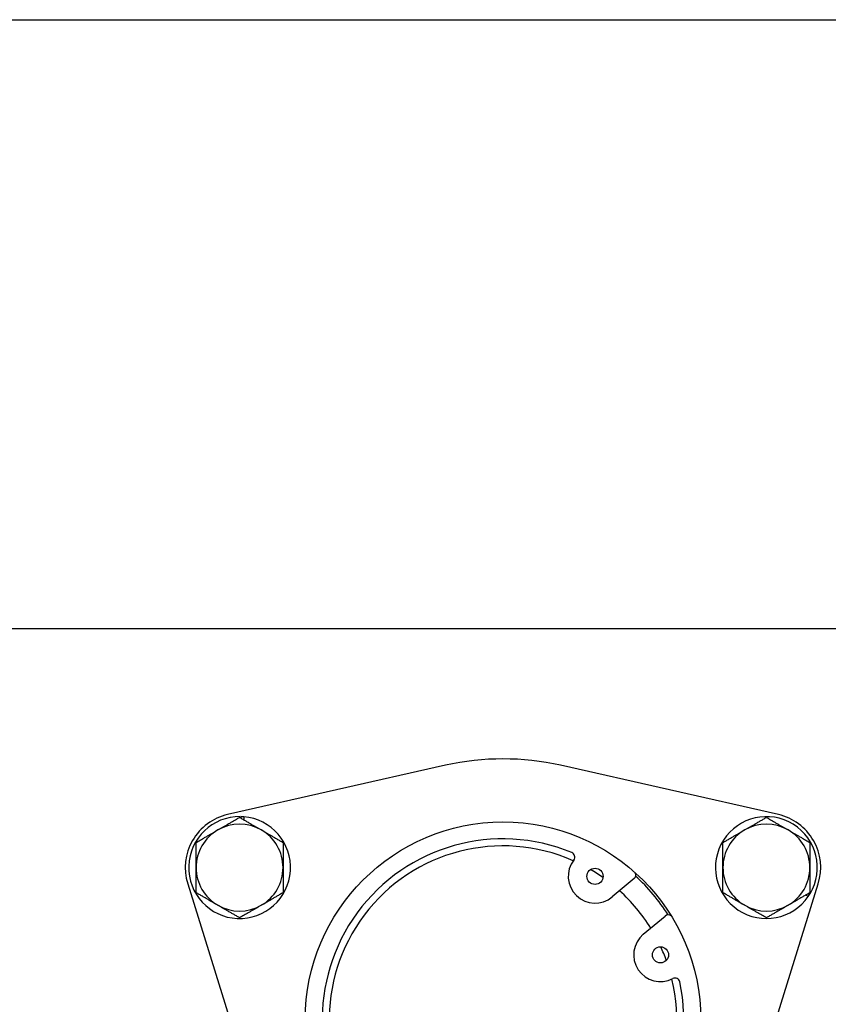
# Model space of a CAD drawing. Header units: inches. Extents: x 36 to 1719, y -84 to 1122.
# Tile 49 of 256: x 424.5 to 429.15, y 313.95 to 319.61. Entities that reach past the tile are written whole.
import ezdxf

# ---------------------------------------------------------------- set-up
doc = ezdxf.new("R2010")
doc.units = ezdxf.units.IN
doc.header["$LTSCALE"] = 48
doc.header["$MEASUREMENT"] = 0
doc.layers.add('Visible (ANSI)', color=7, linetype='Continuous', lineweight=30)

msp = doc.modelspace()

# ---------------------------------------------------------------- linework, layer by layer
at = {"layer": 'Visible (ANSI)'}
for p, q in [((421.76462, 319.61139), (431.6804, 319.61139)), ((422.48157, 316.11139), (433.5379, 316.11139)), ((426.94802, 315.32451), (425.69419, 315.04121)), ((428.86302, 315.04121), (427.6092, 315.32451)), ((425.76707, 315.02276), (425.76707, 315.02936)), ((425.77281, 315.01944), (425.77281, 315.02923)), ((425.78657, 315.02845), (425.78657, 315.0115)), ((428.0326, 314.67285), (427.90663, 314.56774)), ((425.46465, 314.64363), (425.84622, 313.41613)), ((428.711, 313.41613), (429.09257, 314.64363)), ((429.04015, 314.58974), (429.04587, 314.58644)), ((429.03533, 314.57001), (429.02065, 314.57848)), ((429.0344, 314.58643), (429.04288, 314.58153)), ((428.08602, 314.35275), (428.21199, 314.45785))]:
    msp.add_line(p, q, dxfattribs=at)
for centre, radius in [((420.3504, 317.86139), 23.75), ((427.27861, 313.86139), 1.1375), ((427.80797, 314.68598), 0.0465), ((428.18468, 314.2345), 0.0465)]:
    msp.add_circle(centre, radius, dxfattribs=at)
for centre, radius, start, end in [((427.27861, 313.86139), 1.5, 77.26789, 102.73211), ((425.76306, 314.73639), 0.3125, 102.73211, 197.26789), ((428.79415, 314.73639), 0.3125, 342.73211, 77.26789), ((425.76306, 314.73639), 0.293, 89.2171, 85.39898), ((425.76306, 314.73639), 0.25, 60, 120), ((425.76306, 314.73639), 0.293, 85.39898, 88.09305), ((428.79415, 314.73639), 0.293, 329.2171, 325.39898), ((428.79415, 314.73639), 0.25, 60, 120), ((425.76306, 314.73639), 0.25, 120, 180), ((425.76306, 314.73639), 0.25, 0, 60), ((428.79415, 314.73639), 0.25, 120, 180), ((428.79415, 314.73639), 0.25, 0, 60), ((427.27861, 313.86139), 1.04, 67.62203, 12.06006), ((427.27861, 313.86139), 1, 66.14679, 13.5353), ((427.66389, 314.79718), 0.028, 322.34055, 67.62203), ((427.80797, 314.68598), 0.154, 142.34055, 309.84105), ((425.76306, 314.73639), 0.25, 180, 240), ((425.76306, 314.73639), 0.25, 300, 0), ((427.27861, 313.86139), 1, 54.87384, 59.72758), ((428.01466, 314.69434), 0.028, 309.84105, 26.08935), ((428.79415, 314.73639), 0.25, 180, 240), ((428.79415, 314.73639), 0.25, 300, 0), ((427.27861, 313.86139), 1.125, 32.40707, 47.27502), ((427.27861, 313.86139), 1, 31.7932, 47.88889), ((428.79415, 314.73639), 0.293, 325.39898, 328.09305), ((425.76306, 314.73639), 0.25, 240, 300), ((428.79415, 314.73639), 0.25, 240, 300), ((428.22993, 314.43636), 0.028, 53.59274, 129.84105), ((428.18468, 314.2345), 0.154, 129.84105, 297.34154), ((427.27861, 313.86139), 1, 19.95451, 24.80825), ((428.26827, 314.07284), 0.028, 12.06006, 117.34154)]:
    msp.add_arc(centre, radius, start, end, dxfattribs=at)
for points in [[(425.63806, 314.9529), (425.69608, 314.98639), (425.76306, 315.02507)], [(425.76306, 315.02507), (425.83005, 314.98639), (425.88806, 314.9529)], [(428.66915, 314.9529), (428.72716, 314.98639), (428.79415, 315.02507)], [(428.79415, 315.02507), (428.86114, 314.98639), (428.91915, 314.9529)], [(425.51306, 314.88073), (425.58005, 314.9194), (425.63806, 314.9529)], [(425.88806, 314.9529), (425.94608, 314.9194), (426.01306, 314.88073)], [(428.54415, 314.88073), (428.61114, 314.9194), (428.66915, 314.9529)], [(428.91915, 314.9529), (428.97716, 314.9194), (429.04415, 314.88073)], [(425.51306, 314.73639), (425.51306, 314.80338), (425.51306, 314.88073)], [(426.01306, 314.88073), (426.01306, 314.80338), (426.01306, 314.73639)], [(428.54415, 314.73639), (428.54415, 314.80338), (428.54415, 314.88073)], [(429.04415, 314.88073), (429.04415, 314.80338), (429.04415, 314.73639)], [(425.51306, 314.59205), (425.51306, 314.6694), (425.51306, 314.73639)], [(426.01306, 314.73639), (426.01306, 314.6694), (426.01306, 314.59205)], [(428.54415, 314.59205), (428.54415, 314.6694), (428.54415, 314.73639)], [(429.04415, 314.73639), (429.04415, 314.6694), (429.04415, 314.59205)], [(425.63806, 314.51989), (425.58005, 314.55338), (425.51306, 314.59205)], [(426.01306, 314.59205), (425.94608, 314.55338), (425.88806, 314.51989)], [(428.66915, 314.51989), (428.61114, 314.55338), (428.54415, 314.59205)], [(429.04415, 314.59205), (428.97716, 314.55338), (428.91915, 314.51989)], [(425.76306, 314.44772), (425.69608, 314.48639), (425.63806, 314.51989)], [(425.88806, 314.51989), (425.83005, 314.48639), (425.76306, 314.44772)], [(428.79415, 314.44772), (428.72716, 314.48639), (428.66915, 314.51989)], [(428.91915, 314.51989), (428.86114, 314.48639), (428.79415, 314.44772)]]:
    msp.add_rational_spline(points, [1, 1.0379548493, 1], degree=2, dxfattribs=at)

doc.saveas('drawing.dxf')
